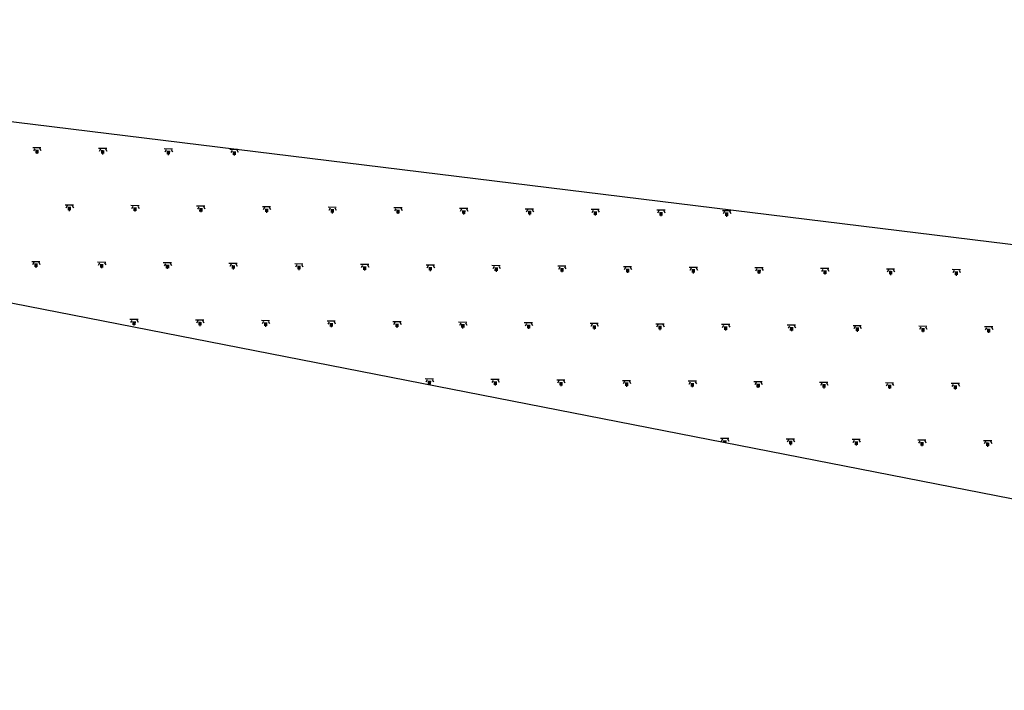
# Model space of a CAD drawing. Header units: inches. Extents: x 16 to 173, y 15 to 159.
# Tile 19 of 43: x 138.534 to 139.32, y 81.821 to 82.356. Entities that reach past the tile are written whole.
import ezdxf

# ---------------------------------------------------------------- set-up
doc = ezdxf.new("R2010")
doc.units = ezdxf.units.IN
doc.header["$MEASUREMENT"] = 0
doc.layers.add('FURNITURE', color=33, linetype='Continuous')

# ---------------------------------------------------------------- blocks, each defined once
blk = doc.blocks.new('A$C8d77dbf1')
at = {"layer": 'FURNITURE', "ltscale": 0.075}
for p, q in [((2.143843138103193, 1.255244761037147), (0.9051679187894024, 3.428453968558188)), ((1.733749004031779, 1.501916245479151), (0.8809187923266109, 3.279281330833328)), ((1.200697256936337, 2.873830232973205), (1.198291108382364, 2.872069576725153)), ((1.200257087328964, 2.874431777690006), (1.198332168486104, 2.873023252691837)), ((1.200459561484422, 2.875467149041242), (1.198562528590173, 2.875261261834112)), ((1.20113742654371, 2.873228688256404), (1.19921250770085, 2.871820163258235)), ((1.203575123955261, 2.872241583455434), (1.200053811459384, 2.877053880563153)), ((1.202789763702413, 2.872841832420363), (1.202019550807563, 2.871096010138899)), ((1.228630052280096, 2.836968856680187), (1.226733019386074, 2.836762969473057)), ((1.231745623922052, 2.833743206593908), (1.228224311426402, 2.838555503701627)), ((1.181442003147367, 2.83018472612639), (1.179035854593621, 2.82842406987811)), ((1.181001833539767, 2.830786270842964), (1.179076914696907, 2.829377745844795)), ((1.181204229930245, 2.831821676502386), (1.179307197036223, 2.831615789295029)), ((1.181882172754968, 2.829583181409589), (1.17995725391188, 2.828174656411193)), ((1.184319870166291, 2.828596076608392), (1.180798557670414, 2.833408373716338)), ((1.228867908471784, 2.835331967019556), (1.226461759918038, 2.833571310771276)), ((1.228427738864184, 2.83593351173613), (1.226502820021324, 2.834524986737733)), ((1.229308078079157, 2.834730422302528), (1.227383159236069, 2.833321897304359)), ((1.230960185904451, 2.834343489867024), (1.230189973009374, 2.832597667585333)), ((1.134016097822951, 2.825037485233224), (1.131609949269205, 2.823276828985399)), ((1.133575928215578, 2.825639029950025), (1.131651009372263, 2.824230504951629)), ((1.133778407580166, 2.826674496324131), (1.131881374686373, 2.826468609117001)), ((1.134456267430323, 2.824435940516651), (1.132531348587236, 2.823027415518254)), ((1.136894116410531, 2.823448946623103), (1.133372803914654, 2.828261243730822)), ((1.136108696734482, 2.824049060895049), (1.135338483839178, 2.822303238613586)), ((1.183534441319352, 2.829196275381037), (1.182764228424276, 2.827450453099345)), ((1.21249037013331, 2.790097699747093), (1.208969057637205, 2.794909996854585)), ((1.257038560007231, 2.796833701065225), (1.254632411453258, 2.7950730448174)), ((1.256598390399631, 2.797435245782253), (1.254673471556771, 2.79602672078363)), ((1.256800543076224, 2.798470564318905), (1.254903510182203, 2.798264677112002)), ((1.257478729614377, 2.796232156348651), (1.255553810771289, 2.794823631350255)), ((1.259916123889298, 2.79524482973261), (1.256394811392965, 2.800057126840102)), ((1.259130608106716, 2.79584514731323), (1.258360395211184, 2.794099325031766)), ((1.162186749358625, 2.786539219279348), (1.159780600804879, 2.784778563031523)), ((1.161746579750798, 2.787140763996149), (1.159821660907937, 2.785732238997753)), ((1.161948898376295, 2.788176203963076), (1.160051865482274, 2.787970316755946)), ((1.165064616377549, 2.784950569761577), (1.161543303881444, 2.789762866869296)), ((1.209612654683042, 2.791686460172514), (1.207206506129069, 2.789925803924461)), ((1.209172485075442, 2.792288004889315), (1.207247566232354, 2.790879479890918)), ((1.209374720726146, 2.793323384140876), (1.207477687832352, 2.793117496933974)), ((1.210052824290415, 2.79108491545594), (1.208127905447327, 2.789676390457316)), ((1.211704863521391, 2.790697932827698), (1.210934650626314, 2.788952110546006)), ((1.162626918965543, 2.785937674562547), (1.160702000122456, 2.78452914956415)), ((1.16427911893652, 2.78555071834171), (1.163508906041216, 2.783804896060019)), ((1.285209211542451, 2.758335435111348), (1.282803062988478, 2.756574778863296)), ((1.284769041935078, 2.758936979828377), (1.282844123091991, 2.757528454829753)), ((1.284971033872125, 2.759972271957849), (1.283074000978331, 2.759766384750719)), ((1.287805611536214, 2.757130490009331), (1.284565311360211, 2.761558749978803)), ((1.193235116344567, 2.746452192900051), (1.189713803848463, 2.751264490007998)), ((1.237783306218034, 2.75318819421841), (1.235377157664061, 2.751427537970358)), ((1.237343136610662, 2.753789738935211), (1.235418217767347, 2.752381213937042)), ((1.237545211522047, 2.754825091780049), (1.235648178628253, 2.754619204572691)), ((1.238223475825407, 2.752586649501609), (1.236298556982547, 2.75117812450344)), ((1.240660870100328, 2.751599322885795), (1.237139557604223, 2.756411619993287)), ((1.239875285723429, 2.752199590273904), (1.239105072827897, 2.75045376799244)), ((1.285649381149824, 2.757733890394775), (1.283724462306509, 2.756325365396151)), ((1.287301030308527, 2.757346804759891), (1.286530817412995, 2.7556009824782)), ((1.142693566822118, 2.74453073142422), (1.140796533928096, 2.744324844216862)), ((1.145809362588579, 2.741305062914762), (1.142288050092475, 2.746117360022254)), ((1.190357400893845, 2.748040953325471), (1.187951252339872, 2.746280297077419)), ((1.189917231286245, 2.748642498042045), (1.18799231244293, 2.747233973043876)), ((1.190119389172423, 2.749677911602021), (1.188222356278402, 2.74947202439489)), ((1.19079757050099, 2.747439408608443), (1.188872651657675, 2.746030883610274)), ((1.19244954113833, 2.747052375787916), (1.191679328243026, 2.74530655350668)), ((1.142931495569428, 2.742893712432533), (1.140525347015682, 2.741133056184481)), ((1.142491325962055, 2.743495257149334), (1.140566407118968, 2.742086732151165)), ((1.143371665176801, 2.742292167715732), (1.141446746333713, 2.740883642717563)), ((1.14502379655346, 2.741905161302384), (1.144253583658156, 2.740159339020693)), ((1.265513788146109, 2.715291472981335), (1.263588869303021, 2.713882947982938)), ((1.265715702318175, 2.716326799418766), (1.263818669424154, 2.716120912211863)), ((1.268831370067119, 2.713100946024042), (1.265310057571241, 2.717913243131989)), ((1.218528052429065, 2.709542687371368), (1.216121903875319, 2.707782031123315)), ((1.218087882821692, 2.710144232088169), (1.216162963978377, 2.70873570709)), ((1.218289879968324, 2.711179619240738), (1.216392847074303, 2.710973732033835)), ((1.218968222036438, 2.708941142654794), (1.21704330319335, 2.707532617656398)), ((1.221405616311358, 2.707953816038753), (1.217884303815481, 2.712766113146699)), ((1.220619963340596, 2.708554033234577), (1.219849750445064, 2.706808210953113)), ((1.265953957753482, 2.714689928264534), (1.263547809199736, 2.712929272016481)), ((1.266394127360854, 2.714088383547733), (1.264469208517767, 2.712679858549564)), ((1.268045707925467, 2.713701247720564), (1.267275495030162, 2.711955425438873)), ((1.171102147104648, 2.704395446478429), (1.168695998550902, 2.702634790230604)), ((1.170661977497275, 2.70499699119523), (1.168737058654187, 2.703588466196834)), ((1.170864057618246, 2.706032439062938), (1.168967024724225, 2.705826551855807)), ((1.171542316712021, 2.703793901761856), (1.16961739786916, 2.702385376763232)), ((1.17397986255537, 2.702806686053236), (1.170458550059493, 2.707618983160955)), ((1.17319421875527, 2.70340681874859), (1.172424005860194, 2.701660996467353)), ((1.297001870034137, 2.674602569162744), (1.293480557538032, 2.679414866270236)), ((1.246460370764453, 2.672681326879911), (1.244563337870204, 2.67247543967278)), ((1.249576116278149, 2.669455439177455), (1.246054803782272, 2.674267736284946)), ((1.294124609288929, 2.67619166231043), (1.291718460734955, 2.674431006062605)), ((1.293684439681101, 2.676793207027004), (1.291759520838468, 2.675384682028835)), ((1.293886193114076, 2.677828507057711), (1.291989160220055, 2.677622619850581)), ((1.294564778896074, 2.675590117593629), (1.292639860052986, 2.67418159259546)), ((1.296216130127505, 2.675202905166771), (1.2954459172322, 2.673457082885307)), ((1.199272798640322, 2.665897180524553), (1.196866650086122, 2.664136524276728)), ((1.198832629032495, 2.666498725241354), (1.196907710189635, 2.665090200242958)), ((1.199034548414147, 2.667534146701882), (1.197137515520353, 2.667328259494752)), ((1.19971296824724, 2.665295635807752), (1.19778804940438, 2.663887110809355)), ((1.202150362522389, 2.664308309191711), (1.198629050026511, 2.66912060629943)), ((1.246698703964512, 2.671044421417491), (1.244292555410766, 2.669283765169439)), ((1.246258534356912, 2.671645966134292), (1.244333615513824, 2.670237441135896)), ((1.247138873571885, 2.67044287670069), (1.24521395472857, 2.669034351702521)), ((1.248790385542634, 2.670055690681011), (1.248020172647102, 2.668309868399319)), ((1.201364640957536, 2.664908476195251), (1.200594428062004, 2.663162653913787)), ((1.322295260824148, 2.637693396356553), (1.319889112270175, 2.635932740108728)), ((1.321855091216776, 2.638294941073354), (1.319930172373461, 2.636886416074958)), ((1.322056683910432, 2.639330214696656), (1.320159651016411, 2.639124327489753)), ((1.322735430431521, 2.63709185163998), (1.320810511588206, 2.635683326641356)), ((1.325172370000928, 2.636104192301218), (1.321651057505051, 2.640916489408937)), ((1.324386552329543, 2.636704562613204), (1.323616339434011, 2.634958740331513)), ((1.230320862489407, 2.625809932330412), (1.226799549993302, 2.630622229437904)), ((1.274869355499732, 2.632546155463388), (1.272463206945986, 2.630785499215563)), ((1.274429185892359, 2.633147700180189), (1.272504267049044, 2.631739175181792)), ((1.274630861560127, 2.634183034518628), (1.272733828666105, 2.633977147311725)), ((1.275309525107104, 2.631944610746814), (1.273384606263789, 2.630536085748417)), ((1.277746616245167, 2.630957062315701), (1.27422530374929, 2.635769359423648)), ((1.276960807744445, 2.631557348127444), (1.27619059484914, 2.62981152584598)), ((1.227443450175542, 2.627398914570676), (1.225037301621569, 2.625638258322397)), ((1.227003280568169, 2.62800045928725), (1.225078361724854, 2.626591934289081)), ((1.227205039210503, 2.629035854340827), (1.225308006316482, 2.628829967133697)), ((1.227883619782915, 2.626797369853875), (1.2259587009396, 2.625388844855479)), ((1.229535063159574, 2.626410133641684), (1.228764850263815, 2.624664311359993)), ((1.350227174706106, 2.600831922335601), (1.348330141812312, 2.600626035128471)), ((1.353342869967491, 2.597605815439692), (1.349821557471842, 2.602418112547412)), ((1.303040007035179, 2.594047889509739), (1.300633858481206, 2.592287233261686)), ((1.302599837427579, 2.594649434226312), (1.300674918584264, 2.593240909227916)), ((1.302801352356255, 2.595684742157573), (1.300904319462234, 2.595478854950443)), ((1.305917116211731, 2.592458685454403), (1.302395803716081, 2.597270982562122)), ((1.350465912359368, 2.599195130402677), (1.348059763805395, 2.597434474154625)), ((1.350025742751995, 2.599796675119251), (1.348100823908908, 2.598388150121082)), ((1.350906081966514, 2.598593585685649), (1.348981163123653, 2.59718506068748)), ((1.352556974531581, 2.598206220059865), (1.351786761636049, 2.596460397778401)), ((1.255614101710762, 2.588900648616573), (1.253207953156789, 2.587139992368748)), ((1.255173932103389, 2.589502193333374), (1.253249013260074, 2.588093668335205)), ((1.255375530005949, 2.590537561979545), (1.253478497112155, 2.590331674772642)), ((1.256054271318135, 2.588299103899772), (1.254129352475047, 2.586890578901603)), ((1.25849136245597, 2.587311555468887), (1.25497004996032, 2.592123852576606)), ((1.257705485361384, 2.587911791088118), (1.256935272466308, 2.586165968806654)), ((1.303480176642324, 2.59344634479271), (1.301555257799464, 2.592037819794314)), ((1.305131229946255, 2.593059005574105), (1.304361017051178, 2.591313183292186)), ((1.334087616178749, 2.553960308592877), (1.330566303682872, 2.558772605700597)), ((1.378636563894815, 2.560696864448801), (1.37623041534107, 2.558936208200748)), ((1.378196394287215, 2.561298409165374), (1.376271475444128, 2.559889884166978)), ((1.378397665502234, 2.562333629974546), (1.376500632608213, 2.562127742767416)), ((1.379076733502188, 2.560095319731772), (1.377151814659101, 2.558686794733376)), ((1.38151336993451, 2.559107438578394), (1.377992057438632, 2.563919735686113)), ((1.380727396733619, 2.559707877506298), (1.379957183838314, 2.557962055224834)), ((1.283344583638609, 2.551003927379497), (1.281419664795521, 2.549595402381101)), ((1.283546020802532, 2.55203926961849), (1.281648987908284, 2.551833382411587)), ((1.286661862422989, 2.548813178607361), (1.283140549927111, 2.55362547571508)), ((1.331210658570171, 2.555549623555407), (1.328804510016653, 2.553788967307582)), ((1.330770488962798, 2.556151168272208), (1.328845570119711, 2.554742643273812)), ((1.330971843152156, 2.557186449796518), (1.329074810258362, 2.556980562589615)), ((1.331650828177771, 2.554948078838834), (1.329725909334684, 2.553539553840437)), ((1.333301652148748, 2.554560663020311), (1.332531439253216, 2.552814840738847)), ((1.236358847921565, 2.545255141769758), (1.233965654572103, 2.543503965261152)), ((1.235918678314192, 2.545856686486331), (1.233993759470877, 2.544448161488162)), ((1.236120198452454, 2.546892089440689), (1.234223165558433, 2.546686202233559)), ((1.236799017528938, 2.544653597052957), (1.23487409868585, 2.54324507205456)), ((1.239236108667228, 2.543666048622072), (1.235714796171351, 2.548478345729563)), ((1.238450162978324, 2.544266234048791), (1.237679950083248, 2.542520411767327)), ((1.283784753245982, 2.550402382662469), (1.281378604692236, 2.548641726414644)), ((1.284224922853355, 2.549800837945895), (1.282300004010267, 2.548392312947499)), ((1.285875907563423, 2.549413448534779), (1.285105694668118, 2.54766762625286)), ((1.406807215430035, 2.522198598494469), (1.404401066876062, 2.520437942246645)), ((1.406367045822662, 2.522800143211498), (1.404442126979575, 2.521391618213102)), ((1.406568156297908, 2.523835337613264), (1.404671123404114, 2.523629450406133)), ((1.409683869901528, 2.520609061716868), (1.406162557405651, 2.525421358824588)), ((1.314832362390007, 2.510314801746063), (1.31131104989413, 2.515127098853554)), ((1.359381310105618, 2.517051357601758), (1.356975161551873, 2.515290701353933)), ((1.358941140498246, 2.517652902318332), (1.357016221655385, 2.516244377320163)), ((1.359142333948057, 2.518688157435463), (1.357245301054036, 2.518482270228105)), ((1.359821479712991, 2.51644981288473), (1.357896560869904, 2.515041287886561)), ((1.362258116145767, 2.515461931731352), (1.35873680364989, 2.520274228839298)), ((1.361472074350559, 2.516062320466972), (1.360701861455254, 2.514316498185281)), ((1.407247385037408, 2.521597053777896), (1.40532246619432, 2.520188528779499)), ((1.408897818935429, 2.521209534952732), (1.408127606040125, 2.519463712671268)), ((1.264290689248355, 2.508393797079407), (1.262393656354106, 2.508187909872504)), ((1.267406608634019, 2.505167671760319), (1.263885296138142, 2.509979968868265)), ((1.311955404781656, 2.51190411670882), (1.309549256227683, 2.510143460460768)), ((1.311515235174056, 2.512505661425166), (1.309590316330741, 2.511097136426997)), ((1.311716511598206, 2.513540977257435), (1.309819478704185, 2.513335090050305)), ((1.312395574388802, 2.511302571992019), (1.310470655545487, 2.509894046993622)), ((1.314046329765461, 2.510915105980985), (1.313276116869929, 2.509169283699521)), ((1.264529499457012, 2.506756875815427), (1.262123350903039, 2.504996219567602)), ((1.264089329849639, 2.507358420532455), (1.262164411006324, 2.505949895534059)), ((1.264969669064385, 2.506155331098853), (1.26304475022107, 2.504746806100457)), ((1.266620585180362, 2.505767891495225), (1.265850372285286, 2.504022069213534)), ((1.437854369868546, 2.482110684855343), (1.434333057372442, 2.486922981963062)), ((1.387312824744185, 2.480189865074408), (1.385415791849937, 2.47998397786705)), ((1.390428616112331, 2.476963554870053), (1.386907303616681, 2.481775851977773)), ((1.434977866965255, 2.483700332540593), (1.432571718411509, 2.481939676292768)), ((1.434537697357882, 2.484301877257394), (1.432612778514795, 2.482893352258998)), ((1.434738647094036, 2.485337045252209), (1.432841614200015, 2.485131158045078)), ((1.435418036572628, 2.483098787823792), (1.43349311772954, 2.481690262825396)), ((1.437068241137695, 2.482711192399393), (1.436298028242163, 2.480965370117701)), ((1.340126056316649, 2.473405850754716), (1.337719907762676, 2.471645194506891)), ((1.339685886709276, 2.474007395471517), (1.337760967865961, 2.472598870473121)), ((1.339887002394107, 2.47504268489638), (1.337989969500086, 2.47483679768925)), ((1.340566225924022, 2.472804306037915), (1.338641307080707, 2.471395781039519)), ((1.34300286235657, 2.471816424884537), (1.33948154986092, 2.476628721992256)), ((1.342216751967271, 2.472416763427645), (1.341446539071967, 2.470670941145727)), ((1.387551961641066, 2.478553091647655), (1.385145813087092, 2.476792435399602)), ((1.387111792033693, 2.479154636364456), (1.385186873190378, 2.477746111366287)), ((1.387992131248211, 2.477951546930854), (1.386067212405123, 2.476543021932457)), ((1.389642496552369, 2.477563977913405), (1.388872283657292, 2.475818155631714)), ((1.292700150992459, 2.46825860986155), (1.290294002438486, 2.466497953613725)), ((1.292259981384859, 2.468860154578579), (1.290335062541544, 2.467451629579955)), ((1.292461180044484, 2.469895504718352), (1.290564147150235, 2.469689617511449)), ((1.293140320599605, 2.467657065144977), (1.29121540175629, 2.46624854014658)), ((1.29557710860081, 2.46666929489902), (1.29205579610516, 2.471481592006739)), ((1.2947910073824, 2.467269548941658), (1.294020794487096, 2.465523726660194)), ((1.463148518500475, 2.445202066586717), (1.460742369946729, 2.443441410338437)), ((1.462708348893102, 2.44580361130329), (1.460783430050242, 2.444395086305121)), ((1.462909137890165, 2.446838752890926), (1.461012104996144, 2.446632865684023)), ((1.463588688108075, 2.444600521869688), (1.461663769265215, 2.443191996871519)), ((1.466024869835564, 2.443612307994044), (1.46250355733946, 2.448424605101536)), ((1.465238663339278, 2.444212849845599), (1.464468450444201, 2.442467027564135)), ((1.368057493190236, 2.436544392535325), (1.366160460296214, 2.436338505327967)), ((1.371173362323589, 2.433318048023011), (1.367652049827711, 2.43813034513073)), ((1.415722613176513, 2.440054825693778), (1.413316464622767, 2.438294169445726)), ((1.415282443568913, 2.440656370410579), (1.413357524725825, 2.439247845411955)), ((1.415483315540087, 2.441691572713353), (1.413586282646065, 2.441485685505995)), ((1.416162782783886, 2.439453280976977), (1.414237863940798, 2.438044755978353)), ((1.418599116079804, 2.438465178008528), (1.415077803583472, 2.443277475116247)), ((1.417812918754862, 2.439065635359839), (1.417042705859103, 2.437319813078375)), ((1.320870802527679, 2.429760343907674), (1.318464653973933, 2.427999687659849)), ((1.320430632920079, 2.430361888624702), (1.318505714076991, 2.428953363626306)), ((1.320631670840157, 2.431397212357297), (1.318734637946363, 2.431191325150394)), ((1.323747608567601, 2.428170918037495), (1.320226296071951, 2.432983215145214)), ((1.368296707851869, 2.43490758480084), (1.36589055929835, 2.433146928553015)), ((1.367856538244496, 2.435509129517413), (1.365931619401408, 2.434100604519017)), ((1.368736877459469, 2.434306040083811), (1.366811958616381, 2.432897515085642)), ((1.370387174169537, 2.433918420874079), (1.369616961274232, 2.432172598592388)), ((1.321310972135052, 2.429158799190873), (1.319386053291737, 2.427750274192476)), ((1.322961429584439, 2.428771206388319), (1.322191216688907, 2.427025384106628)), ((1.44389326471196, 2.401556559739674), (1.441487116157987, 2.399795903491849)), ((1.443453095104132, 2.402158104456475), (1.441528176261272, 2.400749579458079)), ((1.443653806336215, 2.40319328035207), (1.441756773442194, 2.40298739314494)), ((1.444333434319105, 2.400955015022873), (1.442408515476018, 2.399546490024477)), ((1.446769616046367, 2.399966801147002), (1.443248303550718, 2.404779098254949)), ((1.351918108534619, 2.389672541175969), (1.348396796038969, 2.394484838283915)), ((1.396467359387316, 2.396409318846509), (1.394061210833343, 2.394648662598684)), ((1.396027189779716, 2.397010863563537), (1.394102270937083, 2.395602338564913)), ((1.396227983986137, 2.398046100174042), (1.394330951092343, 2.397840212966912)), ((1.396907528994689, 2.395807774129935), (1.394982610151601, 2.394399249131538)), ((1.39934386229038, 2.394819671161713), (1.39582254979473, 2.399631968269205)), ((1.398557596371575, 2.395420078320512), (1.397787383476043, 2.393674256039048)), ((1.445983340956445, 2.400567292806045), (1.445213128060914, 2.398821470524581)), ((1.349041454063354, 2.391262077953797), (1.34663530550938, 2.389501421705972)), ((1.348601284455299, 2.391863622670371), (1.346676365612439, 2.390455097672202)), ((1.348802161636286, 2.392898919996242), (1.346905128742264, 2.392693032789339)), ((1.349481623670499, 2.390660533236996), (1.347556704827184, 2.3892520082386)), ((1.351131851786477, 2.390272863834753), (1.350361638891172, 2.388527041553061)), ((1.474940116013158, 2.361468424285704), (1.471418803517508, 2.366280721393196)), ((1.424638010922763, 2.357911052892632), (1.42223186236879, 2.356150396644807)), ((1.42419784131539, 2.358512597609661), (1.422272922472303, 2.357104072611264)), ((1.424398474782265, 2.359547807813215), (1.422501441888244, 2.359341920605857)), ((1.427514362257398, 2.356321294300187), (1.423993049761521, 2.361133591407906)), ((1.472063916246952, 2.363058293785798), (1.469657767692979, 2.361297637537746)), ((1.47162374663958, 2.363659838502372), (1.469698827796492, 2.362251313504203)), ((1.471824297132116, 2.364694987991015), (1.469927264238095, 2.364489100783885)), ((1.472504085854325, 2.36245674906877), (1.470579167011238, 2.361048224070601)), ((1.474153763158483, 2.362068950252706), (1.473383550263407, 2.360323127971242)), ((1.332662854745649, 2.346027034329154), (1.329141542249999, 2.350839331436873)), ((1.377212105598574, 2.352763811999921), (1.3748059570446, 2.351003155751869)), ((1.376771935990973, 2.353365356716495), (1.374847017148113, 2.351956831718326)), ((1.376972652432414, 2.354400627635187), (1.37507561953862, 2.354194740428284)), ((1.377652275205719, 2.352162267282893), (1.375727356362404, 2.350753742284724)), ((1.380088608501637, 2.351174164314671), (1.37656729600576, 2.355986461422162)), ((1.379302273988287, 2.351774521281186), (1.37853206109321, 2.350028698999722)), ((1.425078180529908, 2.357309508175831), (1.423153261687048, 2.355900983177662)), ((1.426728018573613, 2.356921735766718), (1.425957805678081, 2.355175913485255)), ((1.329546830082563, 2.349253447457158), (1.327649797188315, 2.349047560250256)), ((1.329346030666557, 2.348218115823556), (1.328105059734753, 2.347310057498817)), ((1.329786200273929, 2.347616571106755), (1.328433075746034, 2.346626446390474)), ((1.330226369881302, 2.347015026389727), (1.328761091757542, 2.345942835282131)), ((1.331876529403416, 2.346627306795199), (1.331106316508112, 2.344881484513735)), ((1.455684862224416, 2.317822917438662), (1.452163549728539, 2.322635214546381)), ((1.500234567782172, 2.324560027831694), (1.497828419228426, 2.322799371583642)), ((1.499794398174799, 2.325161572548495), (1.497869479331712, 2.323753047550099)), ((1.499994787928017, 2.326196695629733), (1.498097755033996, 2.32599080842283)), ((1.500674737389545, 2.323958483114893), (1.498749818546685, 2.322549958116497)), ((1.503110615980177, 2.322970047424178), (1.499589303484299, 2.327782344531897)), ((1.502324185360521, 2.323570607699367), (1.501553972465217, 2.321824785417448)), ((1.405143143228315, 2.315902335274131), (1.403246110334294, 2.315696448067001)), ((1.408259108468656, 2.312675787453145), (1.404737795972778, 2.317488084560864)), ((1.452808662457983, 2.319412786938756), (1.450402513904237, 2.317652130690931)), ((1.452368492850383, 2.320014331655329), (1.450443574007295, 2.318605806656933)), ((1.452568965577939, 2.321049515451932), (1.450671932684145, 2.320843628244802)), ((1.453248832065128, 2.318811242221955), (1.451323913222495, 2.317402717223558)), ((1.454898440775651, 2.318423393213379), (1.454128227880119, 2.316677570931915)), ((1.357956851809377, 2.309118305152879), (1.355550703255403, 2.307357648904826)), ((1.357516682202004, 2.30971984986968), (1.355591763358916, 2.308311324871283)), ((1.357717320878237, 2.310755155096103), (1.355820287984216, 2.310549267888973)), ((1.358397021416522, 2.308516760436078), (1.356472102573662, 2.307108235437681)), ((1.36083335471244, 2.307528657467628), (1.35731204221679, 2.312340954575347)), ((1.360046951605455, 2.30812896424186), (1.35927673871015, 2.306383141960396)), ((1.405382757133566, 2.314265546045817), (1.402976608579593, 2.312504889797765)), ((1.404942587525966, 2.314867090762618), (1.403017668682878, 2.313458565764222)), ((1.405822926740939, 2.313664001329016), (1.403898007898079, 2.31225547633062)), ((1.407472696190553, 2.313276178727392), (1.406702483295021, 2.311530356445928)), ((1.527965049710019, 2.286663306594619), (1.526040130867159, 2.285254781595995)), ((1.528165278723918, 2.287698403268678), (1.526268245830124, 2.287492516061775)), ((1.531281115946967, 2.284471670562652), (1.527759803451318, 2.289283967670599)), ((1.480979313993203, 2.280914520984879), (1.478573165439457, 2.279153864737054)), ((1.480539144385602, 2.281516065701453), (1.478614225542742, 2.280107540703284)), ((1.480739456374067, 2.282551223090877), (1.478842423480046, 2.282345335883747)), ((1.481419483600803, 2.280312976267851), (1.479494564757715, 2.278904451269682)), ((1.483855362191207, 2.279324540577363), (1.480334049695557, 2.284136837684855)), ((1.483068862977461, 2.27992505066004), (1.482298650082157, 2.278179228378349)), ((1.528405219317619, 2.286061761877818), (1.525999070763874, 2.284301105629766)), ((1.528845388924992, 2.285460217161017), (1.526920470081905, 2.284051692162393)), ((1.530494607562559, 2.285072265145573), (1.529724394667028, 2.283326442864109)), ((1.385887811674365, 2.272256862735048), (1.383990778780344, 2.272050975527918)), ((1.389003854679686, 2.26903028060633), (1.385482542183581, 2.273842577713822)), ((1.433553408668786, 2.275767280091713), (1.431147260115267, 2.274006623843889)), ((1.433113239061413, 2.276368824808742), (1.431188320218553, 2.274960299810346)), ((1.433313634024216, 2.277404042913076), (1.431416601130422, 2.277198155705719)), ((1.433993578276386, 2.27516573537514), (1.432068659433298, 2.273757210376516)), ((1.436429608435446, 2.274177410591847), (1.432908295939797, 2.278989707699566)), ((1.435643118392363, 2.274777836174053), (1.434872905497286, 2.273032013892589)), ((1.386127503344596, 2.270620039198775), (1.38372135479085, 2.26885938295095)), ((1.385687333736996, 2.271221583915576), (1.383762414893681, 2.26981305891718)), ((1.386567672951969, 2.270018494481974), (1.384642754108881, 2.268609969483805)), ((1.388217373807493, 2.269630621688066), (1.387447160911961, 2.267884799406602)), ((1.508909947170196, 2.244052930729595), (1.507012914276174, 2.243847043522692)), ((1.512025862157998, 2.24082616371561), (1.508504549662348, 2.245638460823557)), ((1.46172406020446, 2.237269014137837), (1.459317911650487, 2.235508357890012)), ((1.46128389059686, 2.237870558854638), (1.459358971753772, 2.236462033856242)), ((1.461484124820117, 2.238905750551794), (1.459587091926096, 2.238699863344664)), ((1.462164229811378, 2.236667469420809), (1.460239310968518, 2.23525894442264)), ((1.464600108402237, 2.235679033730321), (1.46107879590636, 2.24049133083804)), ((1.50914996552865, 2.242416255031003), (1.506743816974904, 2.240655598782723)), ((1.508709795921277, 2.243017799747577), (1.506784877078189, 2.24160927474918)), ((1.509590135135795, 2.241814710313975), (1.507665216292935, 2.240406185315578)), ((1.511239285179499, 2.241426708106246), (1.510469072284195, 2.239680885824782)), ((1.414298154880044, 2.232121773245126), (1.41189200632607, 2.230361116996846)), ((1.413857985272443, 2.232723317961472), (1.411933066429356, 2.231314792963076)), ((1.414058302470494, 2.233758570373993), (1.412161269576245, 2.233552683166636)), ((1.414738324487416, 2.231520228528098), (1.412813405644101, 2.230111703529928)), ((1.417174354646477, 2.230531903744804), (1.4136530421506, 2.235344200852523)), ((1.416387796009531, 2.231132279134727), (1.415617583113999, 2.229386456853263)), ((1.463813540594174, 2.236279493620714), (1.463043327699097, 2.234533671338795)), ((1.442468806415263, 2.193623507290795), (1.44006265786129, 2.19186285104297)), ((1.442028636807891, 2.194225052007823), (1.440103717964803, 2.192816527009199)), ((1.442228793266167, 2.195260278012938), (1.440331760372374, 2.195054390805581)), ((1.445344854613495, 2.192033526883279), (1.441823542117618, 2.196845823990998)), ((1.442908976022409, 2.193021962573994), (1.440984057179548, 2.191613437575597)), ((1.444558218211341, 2.19263393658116), (1.443788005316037, 2.190888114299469))]:
    blk.add_line(p, q, dxfattribs=at)

msp = doc.modelspace()

# ---------------------------------------------------------------- block references
at = {"xscale": 1.1, "yscale": 1.1, "zscale": 1.1, "rotation": 53.31288443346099}
msp.add_blockref('A$C8d77dbf1', (140.2936825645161, 79.30423535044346), dxfattribs=at)

doc.saveas('drawing.dxf')
